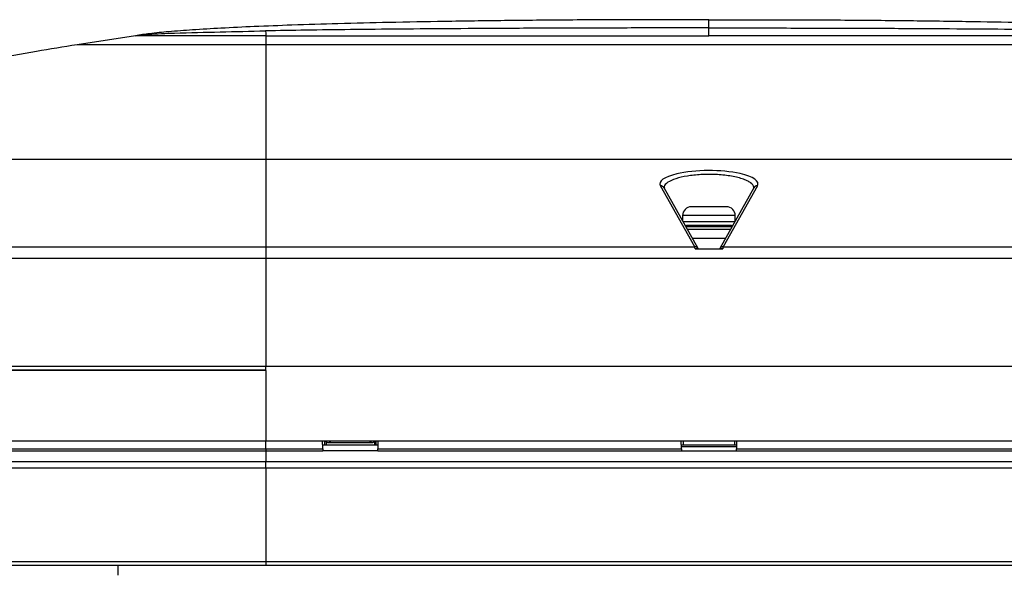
# Model space of a CAD drawing. Header units: millimetres. Extents: x 1141 to 9683, y 1625 to 6203.
# Tile 79 of 118: x 5142 to 5375, y 4048 to 4179. Entities that reach past the tile are written whole.
import ezdxf

# ---------------------------------------------------------------- set-up
doc = ezdxf.new("R2010")
doc.units = ezdxf.units.MM
doc.header["$LTSCALE"] = 25

msp = doc.modelspace()

# ---------------------------------------------------------------- linework, layer by layer
at = {"color": 7, "linetype": 'Continuous', "lineweight": 25}
for p, q in [((5169.01, 4174.76), (5155.18, 4172.62)), ((5199.93, 4174.76), (5199.93, 4172.62)), ((5199.93, 4174.76), (5304.93, 4174.76)), ((5409.92, 4174.76), (5304.93, 4174.76)), ((5409.93, 4172.62), (5199.93, 4172.62)), ((5031.04, 4145.54), (5199.93, 4145.54)), ((5199.93, 4145.54), (5199.93, 4124.75)), ((5199.93, 4145.54), (5409.93, 4145.54)), ((5301.55, 4124.75), (5293.43, 4139.2)), ((5302.38, 4124.35), (5294.3, 4138.73)), ((5294.3, 4138.73), (5294.3, 4138.73)), ((5315.55, 4138.73), (5307.47, 4124.35)), ((5316.42, 4139.2), (5308.3, 4124.75)), ((5315.55, 4138.74), (5315.55, 4138.73)), ((5300.83, 4134.24), (5300.76, 4134.24)), ((5309.09, 4134.24), (5300.83, 4134.24)), ((5298.68, 4132.16), (5298.68, 4130.94)), ((5298.79, 4132.16), (5298.68, 4132.16)), ((5311.17, 4132.16), (5298.79, 4132.16)), ((5311.03, 4130.69), (5298.82, 4130.69)), ((5311.17, 4130.94), (5311.17, 4132.16)), ((5299.45, 4129.56), (5306.41, 4129.56)), ((5306.42, 4129.51), (5299.48, 4129.51)), ((5299.66, 4129.8), (5299.57, 4129.8)), ((5310.28, 4129.8), (5299.66, 4129.8)), ((5306.42, 4128.84), (5299.85, 4128.84)), ((5306.41, 4129.56), (5310.4, 4129.56)), ((5310.37, 4129.51), (5306.42, 4129.51)), ((5310, 4128.84), (5306.42, 4128.84)), ((5300.99, 4126.81), (5308.86, 4126.81)), ((5028.56, 4124.75), (5199.93, 4124.75)), ((5199.93, 4124.75), (5199.93, 4122.01)), ((5199.93, 4124.75), (5301.55, 4124.75)), ((5301.66, 4124.26), (5308.19, 4124.26)), ((5308.3, 4124.75), (5409.93, 4124.75)), ((5199.93, 4122.01), (4951.96, 4122.01)), ((5199.93, 4122.01), (5199.93, 4096.51)), ((5409.93, 4122.01), (5199.93, 4122.01)), ((4950.63, 4096.51), (5199.93, 4096.51)), ((4951.07, 4095.61), (5199.93, 4095.61)), ((5199.93, 4095.51), (4951.07, 4095.51)), ((5199.93, 4095.51), (5199.93, 4096.51)), ((5199.93, 4096.51), (5409.93, 4096.51)), ((5199.93, 4095.51), (5199.93, 4078.81)), ((4950.62, 4076.96), (5199.93, 4076.96)), ((4951.07, 4078.81), (5199.93, 4078.81)), ((5199.93, 4078.81), (5409.93, 4078.81)), ((5199.93, 4076.96), (5199.93, 4078.81)), ((5199.93, 4076.96), (5213.39, 4076.96)), ((5199.93, 4076.96), (5199.93, 4076.47)), ((5213.39, 4076.96), (5213.36, 4078.81)), ((5226.47, 4077.81), (5213.38, 4077.81)), ((5213.39, 4076.96), (5213.4, 4076.87)), ((5213.4, 4076.87), (5213.4, 4076.47)), ((5213.4, 4076.87), (5213.4, 4076.47)), ((5213.9, 4077.81), (5213.88, 4078.81)), ((5213.88, 4078.77), (5214.18, 4078.77)), ((5213.88, 4078.77), (5214.18, 4078.77)), ((5214.18, 4078.78), (5214.18, 4078.81)), ((5214.18, 4078.78), (5214.18, 4077.81)), ((5215.18, 4078.73), (5215.18, 4078.31)), ((5224.68, 4078.73), (5215.18, 4078.73)), ((5224.68, 4078.31), (5215.18, 4078.31)), ((5224.68, 4078.31), (5224.68, 4078.73)), ((5225.68, 4078.81), (5225.68, 4078.78)), ((5225.68, 4078.78), (5225.68, 4077.81)), ((5225.68, 4078.77), (5225.97, 4078.77)), ((5225.68, 4078.77), (5225.97, 4078.77)), ((5225.97, 4078.81), (5225.95, 4077.81)), ((5226.45, 4076.47), (5226.46, 4076.96)), ((5226.49, 4078.81), (5226.46, 4076.96)), ((5226.46, 4076.96), (5298.39, 4076.96)), ((5298.39, 4076.96), (5298.36, 4078.81)), ((5311.47, 4077.81), (5298.38, 4077.81)), ((5311.47, 4077.81), (5298.38, 4077.81)), ((5311.46, 4077.39), (5298.39, 4077.39)), ((5298.39, 4076.96), (5298.4, 4076.47)), ((5298.9, 4077.81), (5298.88, 4078.81)), ((5310.95, 4077.81), (5298.9, 4077.81)), ((5310.97, 4078.81), (5310.95, 4077.81)), ((5311.45, 4076.47), (5311.46, 4076.96)), ((5311.49, 4078.81), (5311.46, 4076.96)), ((5311.46, 4076.96), (5383.39, 4076.96)), ((4950.59, 4076.47), (5199.93, 4076.47)), ((5199.93, 4076.47), (5199.93, 4073.81)), ((5199.93, 4076.47), (5213.4, 4076.47)), ((5213.4, 4076.47), (5213.4, 4076.47)), ((5226.45, 4076.47), (5213.4, 4076.47)), ((5226.45, 4076.47), (5298.4, 4076.47)), ((5298.4, 4076.47), (5311.45, 4076.47)), ((5311.45, 4076.47), (5383.4, 4076.47)), ((5199.93, 4073.81), (4950.73, 4073.81)), ((5199.93, 4072.31), (4951.19, 4072.31)), ((5409.93, 4073.81), (5199.93, 4073.81)), ((5199.93, 4072.31), (5199.93, 4073.81)), ((5199.93, 4072.31), (5199.93, 4050.26)), ((5409.93, 4072.31), (5199.93, 4072.31)), ((4952.35, 4050.26), (5199.93, 4050.26)), ((5199.93, 4049.31), (4953.35, 4049.31)), ((5164.93, 4047.01), (5164.93, 4049.31)), ((5199.93, 4050.26), (5409.93, 4050.26)), ((5199.93, 4050.26), (5199.93, 4049.31)), ((5409.93, 4049.31), (5199.93, 4049.31))]:
    msp.add_line(p, q, dxfattribs=at)
at = {"color": 7, "linetype": 'Continuous', "lineweight": 25, "flags": 128}
for points in [[(5299.29, 4129.84), (5299.39, 4129.82), (5299.57, 4129.8)], [(5310.28, 4129.8), (5310.46, 4129.82), (5310.56, 4129.84)], [(5215.18, 4078.31), (5214.98, 4078.31), (5214.79, 4078.34), (5214.62, 4078.38), (5214.47, 4078.44), (5214.34, 4078.51), (5214.25, 4078.6), (5214.19, 4078.68), (5214.18, 4078.78)], [(5225.68, 4078.78), (5225.66, 4078.68), (5225.6, 4078.6), (5225.51, 4078.51), (5225.38, 4078.44), (5225.23, 4078.38), (5225.06, 4078.34), (5224.87, 4078.31), (5224.68, 4078.31)]]:
    msp.add_lwpolyline(points, dxfattribs=at)
at = {"color": 7, "linetype": 'Continuous', "lineweight": 25}
for centre, radius, start, end in [((5293.48, 4138.25), 0.949, 29.8393, 92.9232), ((5316.37, 4138.25), 0.949, 87.0768, 150.1607), ((5300.76, 4132.16), 2.08, 90, 180), ((5309.09, 4132.16), 2.08, 0, 90), ((5304.93, 4026.35), 103.51, 91.9628, 93.0783), ((5304.93, 4026.35), 103.51, 86.9217, 88.0372), ((5301.59, 4123.8), 0.954, 33.9818, 92.8142), ((5308.26, 4123.8), 0.954, 87.1858, 146.0182), ((5215.15, 4080.56), 1.83, 252.9438, 270.6946), ((5224.7, 4080.56), 1.83, 269.3054, 287.0562)]:
    msp.add_arc(centre, radius, start, end, dxfattribs=at)
for centre, major_axis, ratio, start_param, end_param in [((5304.93, 4139.67), (11.62, 0), 0.270502, 2.28595, 3.292295), ((5304.93, 4139.67), (11.62, 0), 0.270502, 0.882683, 2.28595), ((5304.93, 4139.67), (11.62, 0), 0.270502, 6.132483, 7.165868), ((5301.58, 4121.85), (-0.11, 3), 0.091572, 5.639154, 6.015774), ((5301.16, 4124.48), (1.23, -0.16), 0.182985, 0.067425, 0.136469), ((5308.69, 4124.48), (1.23, 0.16), 0.182985, 3.005124, 3.074167), ((5308.27, 4121.85), (0.11, 3), 0.091572, 0.267412, 0.644032)]:
    msp.add_ellipse(centre, major_axis=major_axis, ratio=ratio, start_param=start_param, end_param=end_param, dxfattribs=at)
for points, knots in [([(5304.93, 4178.54), (5299.24, 4178.54), (5288.16, 4178.55), (5272.01, 4178.48), (5256.8, 4178.34), (5242.6, 4178.15), (5229.45, 4177.91), (5217.4, 4177.62), (5206.77, 4177.29), (5197.52, 4176.94), (5189.65, 4176.56), (5182.88, 4176.16), (5177.24, 4175.74), (5172.73, 4175.31), (5170.13, 4174.93), (5169.01, 4174.76)], [0, 0, 0, 0, 0.12545, 0.244311, 0.356205, 0.460751, 0.55757, 0.646281, 0.726506, 0.792268, 0.85029, 0.900285, 0.941966, 0.975056, 1, 1, 1, 1]), ([(5304.93, 4178.54), (5310.61, 4178.54), (5321.69, 4178.55), (5337.84, 4178.48), (5353.05, 4178.34), (5367.25, 4178.15), (5380.4, 4177.91), (5392.45, 4177.62), (5403.08, 4177.29), (5412.33, 4176.94), (5420.2, 4176.56), (5426.97, 4176.16), (5432.61, 4175.74), (5437.12, 4175.31), (5439.72, 4174.93), (5440.84, 4174.76)], [0, 0, 0, 0, 0.12545, 0.244311, 0.356205, 0.460751, 0.55757, 0.646281, 0.726506, 0.792268, 0.85029, 0.900285, 0.941966, 0.975056, 1, 1, 1, 1]), ([(5304.93, 4176.6), (5304.93, 4176.69), (5304.93, 4176.89), (5304.93, 4177.13), (5304.93, 4177.37), (5304.93, 4177.59), (5304.93, 4177.79), (5304.93, 4177.97), (5304.93, 4178.13), (5304.93, 4178.27), (5304.93, 4178.39), (5304.93, 4178.48), (5304.93, 4178.53), (5304.93, 4178.54), (5304.93, 4178.54)], [0, 0, 0, 0, 0.0502064, 0.1061775, 0.1677469, 0.234748, 0.3070143, 0.384379, 0.4666752, 0.5626979, 0.6642638, 0.7711509, 0.883137, 1, 1, 1, 1]), ([(5169.01, 4174.76), (5170.04, 4174.88), (5173.12, 4175.22), (5183.42, 4175.54), (5192.68, 4175.75), (5199.87, 4175.91)], [0, 0, 0, 0, 0.100198, 0.301774, 1, 1, 1, 1]), ([(5199.93, 4174.76), (5198.58, 4174.76), (5195.88, 4174.76), (5191.9, 4174.76), (5187.42, 4174.76), (5182.64, 4174.76), (5177.92, 4174.76), (5174.06, 4174.76), (5171.49, 4174.76), (5169.99, 4174.76), (5169.16, 4174.76), (5169.06, 4174.76), (5169.01, 4174.76)], [0, 0, 0, 0, 0.083364, 0.166751, 0.250116, 0.375058, 0.5, 0.624942, 0.749884, 0.833249, 0.916636, 1, 1, 1, 1]), ([(5304.93, 4176.6), (5299.44, 4176.6), (5288.76, 4176.59), (5273.18, 4176.56), (5258.51, 4176.5), (5244.78, 4176.42), (5232.04, 4176.32), (5220.35, 4176.2), (5209.74, 4176.07), (5203.03, 4175.96), (5199.87, 4175.91)], [0, 0, 0, 0, 0.156557, 0.304975, 0.444814, 0.575636, 0.697004, 0.808479, 0.909624, 1, 1, 1, 1]), ([(5199.87, 4175.91), (5199.87, 4175.89), (5199.87, 4175.85), (5199.91, 4174.99), (5199.93, 4174.76)], [0, 0, 0, 0, 0.743568, 1, 1, 1, 1]), ([(5304.93, 4176.6), (5310.41, 4176.6), (5321.09, 4176.59), (5336.67, 4176.56), (5351.34, 4176.5), (5365.07, 4176.42), (5377.81, 4176.32), (5389.5, 4176.2), (5400.11, 4176.07), (5406.82, 4175.96), (5409.98, 4175.91)], [0, 0, 0, 0, 0.156557, 0.304975, 0.444814, 0.575636, 0.697004, 0.808479, 0.909624, 1, 1, 1, 1]), ([(5304.93, 4174.76), (5304.93, 4174.86), (5304.93, 4175.09), (5304.93, 4175.34), (5304.93, 4175.6), (5304.93, 4175.86), (5304.93, 4176.12), (5304.93, 4176.37), (5304.93, 4176.52), (5304.93, 4176.6)], [0, 0, 0, 0, 0.062213, 0.146532, 0.258182, 0.396635, 0.569822, 0.771163, 1, 1, 1, 1]), ([(5155.18, 4172.62), (5151.96, 4172.1), (5145.18, 4171), (5134.57, 4169.03), (5123.16, 4166.78), (5111.25, 4164.3), (5099.93, 4161.86), (5089.48, 4159.54), (5080.13, 4157.42), (5071.32, 4155.38), (5063.22, 4153.48), (5055.96, 4151.75), (5049.65, 4150.23), (5044.36, 4148.94), (5040.09, 4147.88), (5036.79, 4147.05), (5034.33, 4146.42), (5032.51, 4145.94), (5031.48, 4145.66), (5031.04, 4145.54)], [0, 0, 0, 0, 0.076775, 0.162286, 0.25463, 0.351294, 0.449321, 0.528012, 0.603964, 0.67562, 0.741475, 0.800473, 0.85173, 0.894602, 0.929062, 0.955524, 0.974908, 0.989021, 1, 1, 1, 1]), ([(5199.93, 4172.62), (5198.13, 4172.62), (5194.45, 4172.62), (5188.91, 4172.62), (5183.83, 4172.62), (5179.32, 4172.62), (5175.38, 4172.62), (5171.66, 4172.62), (5168.23, 4172.62), (5165.13, 4172.62), (5162.41, 4172.62), (5160.12, 4172.62), (5158.06, 4172.62), (5156.43, 4172.62), (5155.37, 4172.62), (5155.24, 4172.62), (5155.18, 4172.62)], [0, 0, 0, 0, 0.076805, 0.156939, 0.239951, 0.303775, 0.368607, 0.434128, 0.5, 0.565872, 0.631393, 0.696225, 0.760049, 0.843061, 0.923195, 1, 1, 1, 1]), ([(5199.93, 4172.62), (5199.93, 4172.1), (5199.93, 4171), (5199.93, 4169.03), (5199.93, 4166.78), (5199.93, 4164.3), (5199.93, 4161.86), (5199.93, 4159.54), (5199.93, 4157.42), (5199.93, 4155.38), (5199.93, 4153.48), (5199.93, 4151.75), (5199.93, 4150.23), (5199.93, 4148.94), (5199.93, 4147.88), (5199.93, 4147.05), (5199.93, 4146.42), (5199.93, 4145.94), (5199.93, 4145.66), (5199.93, 4145.54)], [0, 0, 0, 0, 0.076775, 0.162286, 0.25463, 0.351294, 0.449321, 0.528012, 0.603964, 0.67562, 0.741475, 0.800473, 0.85173, 0.894602, 0.929062, 0.955524, 0.974908, 0.989021, 1, 1, 1, 1]), ([(5315.52, 4138.72), (5315.53, 4138.76), (5315.63, 4139.18), (5315.11, 4139.77), (5314, 4140.43), (5312.5, 4141.02), (5310.04, 4141.59), (5306.56, 4141.93), (5302.99, 4141.91), (5299.7, 4141.56), (5296.94, 4140.92), (5295.04, 4140.05), (5294.25, 4139.26), (5294.35, 4138.81), (5294.37, 4138.72)], [0, 0, 0, 0, 0.014493, 0.127403, 0.183025, 0.24035, 0.349725, 0.454583, 0.555755, 0.655598, 0.75681, 0.861463, 0.970337, 1, 1, 1, 1]), ([(5302.38, 4124.33), (5302.38, 4124.32), (5302.37, 4124.3), (5302.21, 4124.28), (5302.04, 4124.27), (5301.84, 4124.26), (5301.71, 4124.26), (5301.66, 4124.26)], [0, 0, 0, 0, 0.396878, 0.583778, 0.77256, 0.893798, 1, 1, 1, 1]), ([(5308.19, 4124.26), (5308.14, 4124.26), (5308.01, 4124.26), (5307.81, 4124.27), (5307.64, 4124.28), (5307.48, 4124.3), (5307.47, 4124.32), (5307.47, 4124.33)], [0, 0, 0, 0, 0.106202, 0.22744, 0.416222, 0.603122, 1, 1, 1, 1])]:
    msp.add_open_spline(points, degree=3, knots=knots, dxfattribs=at)

doc.saveas('drawing.dxf')
